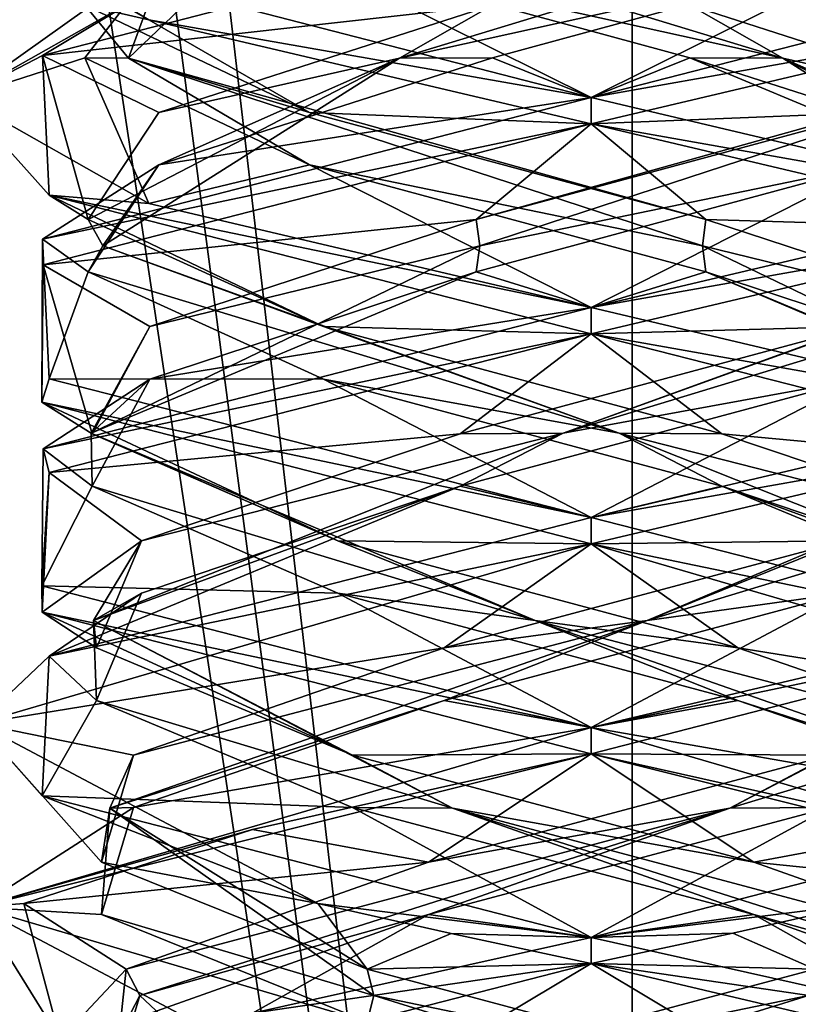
# Model space of a CAD drawing. Header units: millimetres. Extents: x -19 to 152, y -2 to 200.
# Tile 16 of 162: x -14.66 to -12.81, y 10.64 to 12.99. Entities that reach past the tile are written whole.
import ezdxf

# ---------------------------------------------------------------- set-up
doc = ezdxf.new("R2010")
doc.units = ezdxf.units.MM
doc.header["$LTSCALE"] = 65.185185
for name, color, linetype in [('181', 7, 'CONTINUOUS'), ('188', 7, 'CONTINUOUS'), ('189', 7, 'CONTINUOUS'), ('190', 7, 'CONTINUOUS'), ('191', 7, 'CONTINUOUS'), ('192', 7, 'CONTINUOUS'), ('202', 7, 'CONTINUOUS'), ('203', 7, 'CONTINUOUS'), ('204', 7, 'CONTINUOUS'), ('212', 7, 'CONTINUOUS'), ('213', 7, 'CONTINUOUS'), ('214', 7, 'CONTINUOUS'), ('215', 7, 'CONTINUOUS'), ('216', 7, 'CONTINUOUS'), ('233', 7, 'CONTINUOUS'), ('234', 7, 'CONTINUOUS'), ('235', 7, 'CONTINUOUS'), ('236', 7, 'CONTINUOUS'), ('237', 7, 'CONTINUOUS'), ('340', 7, 'CONTINUOUS'), ('676', 7, 'CONTINUOUS'), ('777', 7, 'CONTINUOUS'), ('778', 7, 'CONTINUOUS'), ('779', 7, 'CONTINUOUS')]:
    doc.layers.add(name, color=color, linetype=linetype)

msp = doc.modelspace()

# ---------------------------------------------------------------- linework, layer by layer
at = {"layer": '181', "color": 7, "linetype": 'Continuous'}
for points in [[(-14.3536, 12.9854, -1.0676), (-14.8, 13.2379, 0.0021), (-14.6083, 13.1373, -0.7338), (-14.3536, 12.9854, -1.0676)], [(-13.3, 13.2375, 1.5), (-14.3551, 13.0517, 1.0662), (-14.6075, 12.9005, 0.7351), (-13.3, 13.2375, 1.5)], [(-13.3, 12.8, -1.5), (-14.3536, 12.9854, -1.0676), (-14.6083, 13.1373, -0.7338), (-13.3, 12.8, -1.5)], [(-14.3551, 13.0517, 1.0662), (-14.8, 12.8004, 0.0021), (-14.6075, 12.9005, 0.7351), (-14.3551, 13.0517, 1.0662)], [(-13.3, 12.7375, -1.5), (-14.3536, 12.9854, -1.0676), (-13.3, 12.8, -1.5), (-13.3, 12.7375, -1.5)], [(-14.6075, 12.9005, 0.7351), (-14.8, 12.8004, 0.0021), (-14.5915, 12.5677, -0.7629), (-14.6075, 12.9005, 0.7351)], [(-14.8, 12.8004, 0.0021), (-14.3536, 12.5479, -1.0676), (-14.5915, 12.5677, -0.7629), (-14.8, 12.8004, 0.0021)], [(-13.3, 12.7375, 1.5), (-13.3, 12.8, 1.5), (-14.6075, 12.463, 0.7351), (-13.3, 12.7375, 1.5)], [(-14.6055, 12.4014, 0.7386), (-13.3, 12.7375, 1.5), (-14.6075, 12.463, 0.7351), (-14.6055, 12.4014, 0.7386)], [(-13.3, 12.3, -1.5), (-13.3, 12.2375, -1.5), (-14.5915, 12.5677, -0.7629), (-13.3, 12.3, -1.5)], [(-14.3536, 12.5479, -1.0676), (-13.3, 12.3, -1.5), (-14.5915, 12.5677, -0.7629), (-14.3536, 12.5479, -1.0676)], [(-14.6087, 12.075, -0.733), (-14.6055, 12.4014, 0.7386), (-14.6075, 12.463, 0.7351), (-14.6087, 12.075, -0.733)], [(-14.5915, 12.1302, -0.7629), (-14.6087, 12.075, -0.733), (-14.6075, 12.463, 0.7351), (-14.5915, 12.1302, -0.7629)], [(-13.3, 12.2375, 1.5), (-13.3, 12.3, 1.5), (-14.6055, 11.9639, 0.7386), (-13.3, 12.2375, 1.5)], [(-14.5916, 11.9073, 0.7627), (-13.3, 12.2375, 1.5), (-14.6055, 11.9639, 0.7386), (-14.5916, 11.9073, 0.7627)], [(-13.3, 11.8, -1.5), (-14.6087, 12.075, -0.733), (-14.5915, 12.1302, -0.7629), (-13.3, 11.8, -1.5)], [(-13.3, 11.7375, -1.5), (-14.6087, 12.075, -0.733), (-13.3, 11.8, -1.5), (-13.3, 11.7375, -1.5)], [(-14.6087, 11.6375, -0.733), (-14.5916, 11.9073, 0.7627), (-14.6055, 11.9639, 0.7386), (-14.6087, 11.6375, -0.733)], [(-14.608, 11.5747, -0.7342), (-14.5916, 11.9073, 0.7627), (-14.6087, 11.6375, -0.733), (-14.608, 11.5747, -0.7342)], [(-13.3, 11.7375, 1.5), (-13.3, 11.8, 1.5), (-14.5916, 11.4698, 0.7627), (-13.3, 11.7375, 1.5)], [(-14.7616, 11.3097, 0.3374), (-13.3, 11.7375, 1.5), (-14.5916, 11.4698, 0.7627), (-14.7616, 11.3097, 0.3374)], [(-13.3, 11.3, -1.5), (-14.608, 11.5747, -0.7342), (-14.6087, 11.6375, -0.733), (-13.3, 11.3, -1.5)], [(-13.3, 11.2375, -1.5), (-14.608, 11.5747, -0.7342), (-13.3, 11.3, -1.5), (-13.3, 11.2375, -1.5)], [(-14.608, 11.1372, -0.7342), (-14.7616, 11.3097, 0.3374), (-14.5916, 11.4698, 0.7627), (-14.608, 11.1372, -0.7342)], [(-13.9508, 10.8804, -1.3515), (-14.7616, 11.3097, 0.3374), (-14.608, 11.1372, -0.7342), (-13.9508, 10.8804, -1.3515)], [(-13.3, 11.3, 1.5), (-14.7616, 10.8722, 0.3374), (-13.3, 11.2375, 1.5), (-13.3, 11.3, 1.5)], [(-13.3, 11.2375, 1.5), (-14.7616, 10.8722, 0.3374), (-14.1067, 11.0568, 1.2646), (-13.3, 11.2375, 1.5)], [(-13.3, 10.8, -1.5), (-13.9508, 10.8804, -1.3515), (-14.608, 11.1372, -0.7342), (-13.3, 10.8, -1.5)], [(-14.1067, 11.0568, 1.2646), (-14.7616, 10.8722, 0.3374), (-14.6515, 10.8804, 0.6508), (-14.1067, 11.0568, 1.2646)], [(-14.6515, 10.8804, 0.6508), (-14.7616, 10.8722, 0.3374), (-14.5649, 10.5569, -0.8063), (-14.6515, 10.8804, 0.6508)], [(-14.7616, 10.8722, 0.3374), (-13.9508, 10.4429, -1.3515), (-14.5649, 10.5569, -0.8063), (-14.7616, 10.8722, 0.3374)], [(-13.6338, 10.8089, -1.4624), (-13.9508, 10.8804, -1.3515), (-13.3, 10.8, -1.5), (-13.6338, 10.8089, -1.4624)], [(-13.3, 10.8, 1.5), (-14.1067, 10.6193, 1.2646), (-13.3, 10.7375, 1.5), (-13.3, 10.8, 1.5)], [(-13.3, 10.7375, -1.5), (-13.6338, 10.8089, -1.4624), (-13.3, 10.8, -1.5), (-13.3, 10.7375, -1.5)], [(-13.3, 10.7375, 1.5), (-14.1067, 10.6193, 1.2646), (-14.5992, 10.4041, 0.7498), (-13.3, 10.7375, 1.5)]]:
    msp.add_3dface(points, dxfattribs=at)
at = {"layer": '188', "color": 7, "linetype": 'Continuous'}
for points in [[(-12.8302, 10.4564, -1.1361), (-13.8177, 10.6616, -1.0751), (-13.8334, 10.7241, -1.1076), (-12.8302, 10.4564, -1.1361)], [(-12.2429, 10.1723, -0.5536), (-13.8334, 10.5991, -1.1076), (-13.8177, 10.6616, -1.0751), (-12.2429, 10.1723, -0.5536)], [(-12.2429, 10.1723, -0.5536), (-13.8177, 10.6616, -1.0751), (-12.8302, 10.4564, -1.1361), (-12.2429, 10.1723, -0.5536)]]:
    msp.add_3dface(points, dxfattribs=at)
at = {"layer": '189', "color": 7, "linetype": 'Continuous'}
for points in [[(-13.9508, 10.8804, -1.3515), (-13.6338, 10.8089, -1.4624), (-13.8334, 10.7241, -1.1076), (-13.9508, 10.8804, -1.3515)], [(-13.6338, 10.8089, -1.4624), (-13.3, 10.7375, -1.5), (-13.8334, 10.7241, -1.1076), (-13.6338, 10.8089, -1.4624)], [(-13.3, 10.7375, -1.5), (-12.8302, 10.4564, -1.1361), (-13.8334, 10.7241, -1.1076), (-13.3, 10.7375, -1.5)], [(-12.8302, 10.4564, -1.1361), (-13.3, 10.7375, -1.5), (-12.2365, 10.4866, -1.0578), (-12.8302, 10.4564, -1.1361)]]:
    msp.add_3dface(points, dxfattribs=at)
at = {"layer": '190', "color": 7, "linetype": 'Continuous'}
for points in [[(-14.8, 12.8004, 0.0021), (-14.3551, 13.0517, 1.0662), (-14.3083, 13.1501, 0.7033), (-14.8, 12.8004, 0.0021)], [(-14.5067, 12.895, -0.235), (-14.8, 12.8004, 0.0021), (-14.3083, 13.1501, 0.7033), (-14.5067, 12.895, -0.235)], [(-14.3536, 12.5479, -1.0676), (-14.8, 12.8004, 0.0021), (-14.5067, 12.895, -0.235), (-14.3536, 12.5479, -1.0676)], [(-13.9707, 12.6399, -1.0303), (-14.3536, 12.5479, -1.0676), (-14.5067, 12.895, -0.235), (-13.9707, 12.6399, -1.0303)], [(-13.3, 12.3, -1.5), (-14.3536, 12.5479, -1.0676), (-13.9707, 12.6399, -1.0303), (-13.3, 12.3, -1.5)], [(-13.0264, 12.3848, -1.1985), (-13.3, 12.3, -1.5), (-13.9707, 12.6399, -1.0303), (-13.0264, 12.3848, -1.1985)], [(-12.2336, 12.0483, -1.0549), (-13.3, 12.3, -1.5), (-13.0264, 12.3848, -1.1985), (-12.2336, 12.0483, -1.0549)], [(-12.2487, 12.1297, -0.6373), (-12.2336, 12.0483, -1.0549), (-13.0264, 12.3848, -1.1985), (-12.2487, 12.1297, -0.6373)], [(-13.6498, 11.3644, 1.1786), (-13.3, 11.3, 1.5), (-12.6967, 11.6195, 1.0712), (-13.6498, 11.3644, 1.1786)], [(-13.3, 11.3, 1.5), (-12.2335, 11.5518, 1.0547), (-12.6967, 11.6195, 1.0712), (-13.3, 11.3, 1.5)], [(-14.39, 11.1093, 0.5686), (-13.3, 11.3, 1.5), (-13.6498, 11.3644, 1.1786), (-14.39, 11.1093, 0.5686)], [(-14.7616, 10.8722, 0.3374), (-13.3, 11.3, 1.5), (-14.39, 11.1093, 0.5686), (-14.7616, 10.8722, 0.3374)], [(-14.4667, 10.8542, -0.3874), (-14.7616, 10.8722, 0.3374), (-14.39, 11.1093, 0.5686), (-14.4667, 10.8542, -0.3874)], [(-13.9508, 10.4429, -1.3515), (-14.7616, 10.8722, 0.3374), (-13.8334, 10.5991, -1.1076), (-13.9508, 10.4429, -1.3515)], [(-13.8334, 10.5991, -1.1076), (-14.7616, 10.8722, 0.3374), (-14.4667, 10.8542, -0.3874), (-13.8334, 10.5991, -1.1076)]]:
    msp.add_3dface(points, dxfattribs=at)
at = {"layer": '191', "color": 7, "linetype": 'Continuous'}
for points in [[(-14.4024, 12.8938, -0.4566), (-13.9349, 13.3402, 1.0104), (-14.5067, 13.02, -0.235), (-14.4024, 12.8938, -0.4566)], [(-14.4024, 12.8938, -0.4566), (-14.3083, 13.1501, 0.7033), (-13.9349, 13.3402, 1.0104), (-14.4024, 12.8938, -0.4566)], [(-14.5067, 12.895, -0.235), (-14.3083, 13.1501, 0.7033), (-14.4024, 12.8938, -0.4566), (-14.5067, 12.895, -0.235)], [(-13.9707, 12.7649, -1.0303), (-14.4024, 12.8938, -0.4566), (-14.5067, 13.02, -0.235), (-13.9707, 12.7649, -1.0303)], [(-13.9707, 12.6399, -1.0303), (-14.5067, 12.895, -0.235), (-14.4024, 12.8938, -0.4566), (-13.9707, 12.6399, -1.0303)], [(-13.0345, 12.4473, -1.1634), (-13.9707, 12.6399, -1.0303), (-14.4024, 12.8938, -0.4566), (-13.0345, 12.4473, -1.1634)], [(-13.0345, 12.4473, -1.1634), (-14.4024, 12.8938, -0.4566), (-13.0264, 12.5098, -1.1985), (-13.0345, 12.4473, -1.1634)], [(-13.0264, 12.5098, -1.1985), (-14.4024, 12.8938, -0.4566), (-13.9707, 12.7649, -1.0303), (-13.0264, 12.5098, -1.1985)], [(-13.0264, 12.3848, -1.1985), (-13.9707, 12.6399, -1.0303), (-13.0345, 12.4473, -1.1634), (-13.0264, 12.3848, -1.1985)], [(-12.2487, 12.2547, -0.6373), (-13.0345, 12.4473, -1.1634), (-13.0264, 12.5098, -1.1985), (-12.2487, 12.2547, -0.6373)], [(-12.1086, 12.0009, 0.0669), (-13.0264, 12.3848, -1.1985), (-13.0345, 12.4473, -1.1634), (-12.1086, 12.0009, 0.0669)], [(-12.1086, 12.0009, 0.0669), (-13.0345, 12.4473, -1.1634), (-12.2487, 12.2547, -0.6373), (-12.1086, 12.0009, 0.0669)], [(-12.2487, 12.1297, -0.6373), (-13.0264, 12.3848, -1.1985), (-12.1086, 12.0009, 0.0669), (-12.2487, 12.1297, -0.6373)], [(-13.1664, 11.5545, 1.1858), (-12.1108, 11.8746, 0.3118), (-12.1086, 12.0009, 0.0669), (-13.1664, 11.5545, 1.1858)], [(-13.1664, 11.5545, 1.1858), (-12.1086, 12.0009, 0.0669), (-12.6967, 11.7445, 1.0712), (-13.1664, 11.5545, 1.1858)], [(-12.6967, 11.6195, 1.0712), (-12.1108, 11.8746, 0.3118), (-13.1664, 11.5545, 1.1858), (-12.6967, 11.6195, 1.0712)], [(-13.6498, 11.4894, 1.1786), (-13.1664, 11.5545, 1.1858), (-12.6967, 11.7445, 1.0712), (-13.6498, 11.4894, 1.1786)], [(-13.6498, 11.3644, 1.1786), (-12.6967, 11.6195, 1.0712), (-13.1664, 11.5545, 1.1858), (-13.6498, 11.3644, 1.1786)], [(-14.4466, 11.108, 0.3303), (-13.6498, 11.3644, 1.1786), (-13.1664, 11.5545, 1.1858), (-14.4466, 11.108, 0.3303)], [(-14.4466, 11.108, 0.3303), (-13.1664, 11.5545, 1.1858), (-14.39, 11.2343, 0.5686), (-14.4466, 11.108, 0.3303)], [(-14.39, 11.2343, 0.5686), (-13.1664, 11.5545, 1.1858), (-13.6498, 11.4894, 1.1786), (-14.39, 11.2343, 0.5686)], [(-14.39, 11.1093, 0.5686), (-13.6498, 11.3644, 1.1786), (-14.4466, 11.108, 0.3303), (-14.39, 11.1093, 0.5686)], [(-14.4667, 10.9792, -0.3874), (-14.4466, 11.108, 0.3303), (-14.39, 11.2343, 0.5686), (-14.4667, 10.9792, -0.3874)], [(-14.4667, 10.8542, -0.3874), (-14.39, 11.1093, 0.5686), (-14.4466, 11.108, 0.3303), (-14.4667, 10.8542, -0.3874)], [(-13.8177, 10.6616, -1.0751), (-14.4667, 10.8542, -0.3874), (-14.4466, 11.108, 0.3303), (-13.8177, 10.6616, -1.0751)], [(-13.8334, 10.7241, -1.1076), (-14.4466, 11.108, 0.3303), (-14.4667, 10.9792, -0.3874), (-13.8334, 10.7241, -1.1076)], [(-13.8334, 10.7241, -1.1076), (-13.8177, 10.6616, -1.0751), (-14.4466, 11.108, 0.3303), (-13.8334, 10.7241, -1.1076)], [(-13.8177, 10.6616, -1.0751), (-13.8334, 10.5991, -1.1076), (-14.4667, 10.8542, -0.3874), (-13.8177, 10.6616, -1.0751)]]:
    msp.add_3dface(points, dxfattribs=at)
at = {"layer": '192', "color": 7, "linetype": 'Continuous'}
for points in [[(-14.8, 13.2379, 0.0021), (-14.3536, 12.9854, -1.0676), (-14.5067, 13.02, -0.235), (-14.8, 13.2379, 0.0021)], [(-14.3536, 12.9854, -1.0676), (-13.9707, 12.7649, -1.0303), (-14.5067, 13.02, -0.235), (-14.3536, 12.9854, -1.0676)], [(-14.3536, 12.9854, -1.0676), (-13.3, 12.7375, -1.5), (-13.9707, 12.7649, -1.0303), (-14.3536, 12.9854, -1.0676)], [(-13.3, 12.7375, -1.5), (-13.0264, 12.5098, -1.1985), (-13.9707, 12.7649, -1.0303), (-13.3, 12.7375, -1.5)], [(-13.0264, 12.5098, -1.1985), (-13.3, 12.7375, -1.5), (-12.2336, 12.4858, -1.0549), (-13.0264, 12.5098, -1.1985)], [(-12.2487, 12.2547, -0.6373), (-13.0264, 12.5098, -1.1985), (-12.2336, 12.4858, -1.0549), (-12.2487, 12.2547, -0.6373)], [(-13.3, 11.7375, 1.5), (-12.6967, 11.7445, 1.0712), (-12.2335, 11.9893, 1.0547), (-13.3, 11.7375, 1.5)], [(-13.3, 11.7375, 1.5), (-14.7616, 11.3097, 0.3374), (-13.6498, 11.4894, 1.1786), (-13.3, 11.7375, 1.5)], [(-13.3, 11.7375, 1.5), (-13.6498, 11.4894, 1.1786), (-12.6967, 11.7445, 1.0712), (-13.3, 11.7375, 1.5)], [(-14.7616, 11.3097, 0.3374), (-14.39, 11.2343, 0.5686), (-13.6498, 11.4894, 1.1786), (-14.7616, 11.3097, 0.3374)], [(-14.7616, 11.3097, 0.3374), (-13.9508, 10.8804, -1.3515), (-14.4667, 10.9792, -0.3874), (-14.7616, 11.3097, 0.3374)], [(-14.7616, 11.3097, 0.3374), (-14.4667, 10.9792, -0.3874), (-14.39, 11.2343, 0.5686), (-14.7616, 11.3097, 0.3374)], [(-13.9508, 10.8804, -1.3515), (-13.8334, 10.7241, -1.1076), (-14.4667, 10.9792, -0.3874), (-13.9508, 10.8804, -1.3515)]]:
    msp.add_3dface(points, dxfattribs=at)
at = {"layer": '202', "color": 7, "linetype": 'Continuous'}
for points in [[(-13.3, 12.8, -1.5), (-14.6083, 13.1373, -0.7338), (-14.0033, 13.1501, -1.0083), (-13.3, 12.8, -1.5)], [(-13.065, 12.895, -1.2067), (-13.3, 12.8, -1.5), (-14.0033, 13.1501, -1.0083), (-13.065, 12.895, -1.2067)], [(-13.3, 12.8, -1.5), (-13.065, 12.895, -1.2067), (-12.2336, 12.5483, -1.0549), (-13.3, 12.8, -1.5)], [(-13.065, 12.895, -1.2067), (-12.2697, 12.6399, -0.6707), (-12.2336, 12.5483, -1.0549), (-13.065, 12.895, -1.2067)], [(-13.6118, 11.8746, 1.1892), (-13.3, 11.8, 1.5), (-12.6627, 12.1297, 1.0513), (-13.6118, 11.8746, 1.1892)], [(-12.6627, 12.1297, 1.0513), (-13.3, 11.8, 1.5), (-12.2376, 12.0505, 1.059), (-12.6627, 12.1297, 1.0513)], [(-14.5916, 11.4698, 0.7627), (-13.3, 11.8, 1.5), (-13.6118, 11.8746, 1.1892), (-14.5916, 11.4698, 0.7627)], [(-14.3712, 11.6195, 0.6033), (-14.5916, 11.4698, 0.7627), (-13.6118, 11.8746, 1.1892), (-14.3712, 11.6195, 0.6033)], [(-14.4786, 11.3644, -0.3498), (-14.5916, 11.4698, 0.7627), (-14.3712, 11.6195, 0.6033), (-14.4786, 11.3644, -0.3498)], [(-14.608, 11.1372, -0.7342), (-14.5916, 11.4698, 0.7627), (-14.4786, 11.3644, -0.3498), (-14.608, 11.1372, -0.7342)], [(-13.8686, 11.1093, -1.09), (-14.608, 11.1372, -0.7342), (-14.4786, 11.3644, -0.3498), (-13.8686, 11.1093, -1.09)], [(-13.3, 10.8, -1.5), (-14.608, 11.1372, -0.7342), (-13.8686, 11.1093, -1.09), (-13.3, 10.8, -1.5)], [(-12.9126, 10.8542, -1.1667), (-13.3, 10.8, -1.5), (-13.8686, 11.1093, -1.09), (-12.9126, 10.8542, -1.1667)], [(-12.4946, 10.6196, -1.2654), (-13.3, 10.8, -1.5), (-12.9126, 10.8542, -1.1667), (-12.4946, 10.6196, -1.2654)], [(-12.1924, 10.5991, -0.5334), (-12.4946, 10.6196, -1.2654), (-12.9126, 10.8542, -1.1667), (-12.1924, 10.5991, -0.5334)]]:
    msp.add_3dface(points, dxfattribs=at)
at = {"layer": '203', "color": 7, "linetype": 'Continuous'}
for points in [[(-12.8434, 12.8938, -1.1024), (-14.0033, 13.1501, -1.0083), (-14.3104, 13.3402, -0.6349), (-12.8434, 12.8938, -1.1024)], [(-12.8434, 12.8938, -1.1024), (-14.3104, 13.3402, -0.6349), (-13.065, 13.02, -1.2067), (-12.8434, 12.8938, -1.1024)], [(-13.065, 12.895, -1.2067), (-14.0033, 13.1501, -1.0083), (-12.8434, 12.8938, -1.1024), (-13.065, 12.895, -1.2067)], [(-12.2697, 12.7649, -0.6707), (-12.8434, 12.8938, -1.1024), (-13.065, 13.02, -1.2067), (-12.2697, 12.7649, -0.6707)], [(-12.2697, 12.6399, -0.6707), (-13.065, 12.895, -1.2067), (-12.8434, 12.8938, -1.1024), (-12.2697, 12.6399, -0.6707)], [(-12.1366, 12.4473, 0.2655), (-12.2697, 12.6399, -0.6707), (-12.8434, 12.8938, -1.1024), (-12.1366, 12.4473, 0.2655)], [(-12.1366, 12.4473, 0.2655), (-12.8434, 12.8938, -1.1024), (-12.1015, 12.5098, 0.2736), (-12.1366, 12.4473, 0.2655)], [(-12.1015, 12.5098, 0.2736), (-12.8434, 12.8938, -1.1024), (-12.2697, 12.7649, -0.6707), (-12.1015, 12.5098, 0.2736)], [(-13.3669, 12.0009, 1.1914), (-12.1015, 12.3848, 0.2736), (-12.1366, 12.4473, 0.2655), (-13.3669, 12.0009, 1.1914)], [(-13.3669, 12.0009, 1.1914), (-12.1366, 12.4473, 0.2655), (-12.6627, 12.2547, 1.0513), (-13.3669, 12.0009, 1.1914)], [(-12.6627, 12.1297, 1.0513), (-12.1015, 12.3848, 0.2736), (-13.3669, 12.0009, 1.1914), (-12.6627, 12.1297, 1.0513)], [(-13.6118, 11.9996, 1.1892), (-13.3669, 12.0009, 1.1914), (-12.6627, 12.2547, 1.0513), (-13.6118, 11.9996, 1.1892)], [(-13.6118, 11.8746, 1.1892), (-12.6627, 12.1297, 1.0513), (-13.3669, 12.0009, 1.1914), (-13.6118, 11.8746, 1.1892)], [(-14.4858, 11.5545, 0.1336), (-13.6118, 11.8746, 1.1892), (-13.3669, 12.0009, 1.1914), (-14.4858, 11.5545, 0.1336)], [(-14.4858, 11.5545, 0.1336), (-13.3669, 12.0009, 1.1914), (-14.3712, 11.7445, 0.6033), (-14.4858, 11.5545, 0.1336)], [(-14.3712, 11.7445, 0.6033), (-13.3669, 12.0009, 1.1914), (-13.6118, 11.9996, 1.1892), (-14.3712, 11.7445, 0.6033)], [(-14.3712, 11.6195, 0.6033), (-13.6118, 11.8746, 1.1892), (-14.4858, 11.5545, 0.1336), (-14.3712, 11.6195, 0.6033)], [(-14.4786, 11.4894, -0.3498), (-14.4858, 11.5545, 0.1336), (-14.3712, 11.7445, 0.6033), (-14.4786, 11.4894, -0.3498)], [(-14.4786, 11.3644, -0.3498), (-14.3712, 11.6195, 0.6033), (-14.4858, 11.5545, 0.1336), (-14.4786, 11.3644, -0.3498)], [(-13.6303, 11.108, -1.1466), (-14.4786, 11.3644, -0.3498), (-14.4858, 11.5545, 0.1336), (-13.6303, 11.108, -1.1466)], [(-13.6303, 11.108, -1.1466), (-14.4858, 11.5545, 0.1336), (-13.8686, 11.2343, -1.09), (-13.6303, 11.108, -1.1466)], [(-13.8686, 11.2343, -1.09), (-14.4858, 11.5545, 0.1336), (-14.4786, 11.4894, -0.3498), (-13.8686, 11.2343, -1.09)], [(-13.8686, 11.1093, -1.09), (-14.4786, 11.3644, -0.3498), (-13.6303, 11.108, -1.1466), (-13.8686, 11.1093, -1.09)], [(-12.9126, 10.9792, -1.1667), (-13.6303, 11.108, -1.1466), (-13.8686, 11.2343, -1.09), (-12.9126, 10.9792, -1.1667)], [(-12.9126, 10.8542, -1.1667), (-13.8686, 11.1093, -1.09), (-13.6303, 11.108, -1.1466), (-12.9126, 10.8542, -1.1667)], [(-12.1924, 10.7241, -0.5334), (-12.2249, 10.6616, -0.5177), (-13.6303, 11.108, -1.1466), (-12.1924, 10.7241, -0.5334)], [(-12.2249, 10.6616, -0.5177), (-12.9126, 10.8542, -1.1667), (-13.6303, 11.108, -1.1466), (-12.2249, 10.6616, -0.5177)], [(-12.1924, 10.7241, -0.5334), (-13.6303, 11.108, -1.1466), (-12.9126, 10.9792, -1.1667), (-12.1924, 10.7241, -0.5334)], [(-12.2249, 10.6616, -0.5177), (-12.1924, 10.5991, -0.5334), (-12.9126, 10.8542, -1.1667), (-12.2249, 10.6616, -0.5177)]]:
    msp.add_3dface(points, dxfattribs=at)
at = {"layer": '204', "color": 7, "linetype": 'Continuous'}
for points in [[(-12.2697, 12.7649, -0.6707), (-13.065, 13.02, -1.2067), (-12.2336, 12.9858, -1.0549), (-12.2697, 12.7649, -0.6707)], [(-13.3, 12.2375, 1.5), (-12.6627, 12.2547, 1.0513), (-12.2376, 12.488, 1.059), (-13.3, 12.2375, 1.5)], [(-13.3, 12.2375, 1.5), (-13.6118, 11.9996, 1.1892), (-12.6627, 12.2547, 1.0513), (-13.3, 12.2375, 1.5)], [(-13.3, 12.2375, 1.5), (-14.5916, 11.9073, 0.7627), (-13.6118, 11.9996, 1.1892), (-13.3, 12.2375, 1.5)], [(-14.5916, 11.9073, 0.7627), (-14.3712, 11.7445, 0.6033), (-13.6118, 11.9996, 1.1892), (-14.5916, 11.9073, 0.7627)], [(-14.5916, 11.9073, 0.7627), (-14.608, 11.5747, -0.7342), (-14.3712, 11.7445, 0.6033), (-14.5916, 11.9073, 0.7627)], [(-14.608, 11.5747, -0.7342), (-14.4786, 11.4894, -0.3498), (-14.3712, 11.7445, 0.6033), (-14.608, 11.5747, -0.7342)], [(-14.608, 11.5747, -0.7342), (-13.3, 11.2375, -1.5), (-13.8686, 11.2343, -1.09), (-14.608, 11.5747, -0.7342)], [(-14.608, 11.5747, -0.7342), (-13.8686, 11.2343, -1.09), (-14.4786, 11.4894, -0.3498), (-14.608, 11.5747, -0.7342)], [(-13.3, 11.2375, -1.5), (-12.9126, 10.9792, -1.1667), (-13.8686, 11.2343, -1.09), (-13.3, 11.2375, -1.5)], [(-12.9126, 10.9792, -1.1667), (-13.3, 11.2375, -1.5), (-12.4946, 11.0571, -1.2654), (-12.9126, 10.9792, -1.1667)], [(-11.9485, 10.8804, -0.6508), (-12.9126, 10.9792, -1.1667), (-12.4946, 11.0571, -1.2654), (-11.9485, 10.8804, -0.6508)], [(-11.9485, 10.8804, -0.6508), (-12.1924, 10.7241, -0.5334), (-12.9126, 10.9792, -1.1667), (-11.9485, 10.8804, -0.6508)]]:
    msp.add_3dface(points, dxfattribs=at)
at = {"layer": '212', "color": 7, "linetype": 'Continuous'}
for points in [[(-13.7698, 10.4564, 1.1361), (-12.7823, 10.6616, 1.0751), (-12.7666, 10.7241, 1.1076), (-13.7698, 10.4564, 1.1361)], [(-14.3571, 10.1723, 0.5536), (-12.7666, 10.5991, 1.1076), (-12.7823, 10.6616, 1.0751), (-14.3571, 10.1723, 0.5536)], [(-14.3571, 10.1723, 0.5536), (-12.7823, 10.6616, 1.0751), (-13.7698, 10.4564, 1.1361), (-14.3571, 10.1723, 0.5536)]]:
    msp.add_3dface(points, dxfattribs=at)
at = {"layer": '213', "color": 7, "linetype": 'Continuous'}
for points in [[(-12.9623, 10.8098, 1.4615), (-12.7666, 10.7241, 1.1076), (-12.6492, 10.8804, 1.3515), (-12.9623, 10.8098, 1.4615)], [(-13.3, 10.7375, 1.5), (-12.7666, 10.7241, 1.1076), (-12.9623, 10.8098, 1.4615), (-13.3, 10.7375, 1.5)], [(-13.3, 10.7375, 1.5), (-14.5992, 10.4041, 0.7498), (-13.7698, 10.4564, 1.1361), (-13.3, 10.7375, 1.5)], [(-13.3, 10.7375, 1.5), (-13.7698, 10.4564, 1.1361), (-12.7666, 10.7241, 1.1076), (-13.3, 10.7375, 1.5)]]:
    msp.add_3dface(points, dxfattribs=at)
at = {"layer": '214', "color": 7, "linetype": 'Continuous'}
for points in [[(-13.5736, 12.3848, 1.1985), (-13.3, 12.3, 1.5), (-12.6293, 12.6399, 1.0303), (-13.5736, 12.3848, 1.1985)], [(-13.3, 12.3, 1.5), (-12.2331, 12.5519, 1.0544), (-12.6293, 12.6399, 1.0303), (-13.3, 12.3, 1.5)], [(-14.3513, 12.1297, 0.6373), (-13.3, 12.3, 1.5), (-13.5736, 12.3848, 1.1985), (-14.3513, 12.1297, 0.6373)], [(-14.6055, 11.9639, 0.7386), (-13.3, 12.3, 1.5), (-14.3513, 12.1297, 0.6373), (-14.6055, 11.9639, 0.7386)], [(-14.4892, 11.8746, -0.3118), (-14.6055, 11.9639, 0.7386), (-14.3513, 12.1297, 0.6373), (-14.4892, 11.8746, -0.3118)], [(-14.6087, 11.6375, -0.733), (-14.6055, 11.9639, 0.7386), (-14.4892, 11.8746, -0.3118), (-14.6087, 11.6375, -0.733)], [(-13.9033, 11.6195, -1.0712), (-14.6087, 11.6375, -0.733), (-14.4892, 11.8746, -0.3118), (-13.9033, 11.6195, -1.0712)], [(-13.3, 11.3, -1.5), (-14.6087, 11.6375, -0.733), (-13.9033, 11.6195, -1.0712), (-13.3, 11.3, -1.5)], [(-12.9502, 11.3644, -1.1786), (-13.3, 11.3, -1.5), (-13.9033, 11.6195, -1.0712), (-12.9502, 11.3644, -1.1786)], [(-12.21, 11.1093, -0.5686), (-13.3, 11.3, -1.5), (-12.9502, 11.3644, -1.1786), (-12.21, 11.1093, -0.5686)], [(-11.8393, 10.8731, -0.3412), (-13.3, 11.3, -1.5), (-12.21, 11.1093, -0.5686), (-11.8393, 10.8731, -0.3412)]]:
    msp.add_3dface(points, dxfattribs=at)
at = {"layer": '215', "color": 7, "linetype": 'Continuous'}
for points in [[(-13.5655, 12.4473, 1.1634), (-12.1976, 12.8938, 0.4566), (-13.5736, 12.5098, 1.1985), (-13.5655, 12.4473, 1.1634)], [(-13.5736, 12.5098, 1.1985), (-12.1976, 12.8938, 0.4566), (-12.6293, 12.7649, 1.0303), (-13.5736, 12.5098, 1.1985)], [(-13.5655, 12.4473, 1.1634), (-12.6293, 12.6399, 1.0303), (-12.1976, 12.8938, 0.4566), (-13.5655, 12.4473, 1.1634)], [(-13.5736, 12.3848, 1.1985), (-12.6293, 12.6399, 1.0303), (-13.5655, 12.4473, 1.1634), (-13.5736, 12.3848, 1.1985)], [(-14.3513, 12.2547, 0.6373), (-13.5655, 12.4473, 1.1634), (-13.5736, 12.5098, 1.1985), (-14.3513, 12.2547, 0.6373)], [(-14.4914, 12.0009, -0.0669), (-13.5736, 12.3848, 1.1985), (-13.5655, 12.4473, 1.1634), (-14.4914, 12.0009, -0.0669)], [(-14.4914, 12.0009, -0.0669), (-13.5655, 12.4473, 1.1634), (-14.3513, 12.2547, 0.6373), (-14.4914, 12.0009, -0.0669)], [(-14.3513, 12.1297, 0.6373), (-13.5736, 12.3848, 1.1985), (-14.4914, 12.0009, -0.0669), (-14.3513, 12.1297, 0.6373)], [(-14.4892, 11.9996, -0.3118), (-14.4914, 12.0009, -0.0669), (-14.3513, 12.2547, 0.6373), (-14.4892, 11.9996, -0.3118)], [(-14.4892, 11.8746, -0.3118), (-14.3513, 12.1297, 0.6373), (-14.4914, 12.0009, -0.0669), (-14.4892, 11.8746, -0.3118)], [(-13.4336, 11.5545, -1.1858), (-14.4892, 11.8746, -0.3118), (-14.4914, 12.0009, -0.0669), (-13.4336, 11.5545, -1.1858)], [(-13.4336, 11.5545, -1.1858), (-14.4914, 12.0009, -0.0669), (-13.9033, 11.7445, -1.0712), (-13.4336, 11.5545, -1.1858)], [(-13.9033, 11.7445, -1.0712), (-14.4914, 12.0009, -0.0669), (-14.4892, 11.9996, -0.3118), (-13.9033, 11.7445, -1.0712)], [(-13.9033, 11.6195, -1.0712), (-14.4892, 11.8746, -0.3118), (-13.4336, 11.5545, -1.1858), (-13.9033, 11.6195, -1.0712)], [(-12.9502, 11.4894, -1.1786), (-13.4336, 11.5545, -1.1858), (-13.9033, 11.7445, -1.0712), (-12.9502, 11.4894, -1.1786)], [(-12.9502, 11.3644, -1.1786), (-13.9033, 11.6195, -1.0712), (-13.4336, 11.5545, -1.1858), (-12.9502, 11.3644, -1.1786)], [(-12.1534, 11.108, -0.3303), (-12.9502, 11.3644, -1.1786), (-13.4336, 11.5545, -1.1858), (-12.1534, 11.108, -0.3303)], [(-12.1534, 11.108, -0.3303), (-13.4336, 11.5545, -1.1858), (-12.21, 11.2343, -0.5686), (-12.1534, 11.108, -0.3303)], [(-12.21, 11.2343, -0.5686), (-13.4336, 11.5545, -1.1858), (-12.9502, 11.4894, -1.1786), (-12.21, 11.2343, -0.5686)], [(-12.21, 11.1093, -0.5686), (-12.9502, 11.3644, -1.1786), (-12.1534, 11.108, -0.3303), (-12.21, 11.1093, -0.5686)]]:
    msp.add_3dface(points, dxfattribs=at)
at = {"layer": '216', "color": 7, "linetype": 'Continuous'}
for points in [[(-13.3, 12.7375, 1.5), (-12.6293, 12.7649, 1.0303), (-12.2331, 12.9894, 1.0544), (-13.3, 12.7375, 1.5)], [(-13.3, 12.7375, 1.5), (-13.5736, 12.5098, 1.1985), (-12.6293, 12.7649, 1.0303), (-13.3, 12.7375, 1.5)], [(-13.3, 12.7375, 1.5), (-14.6055, 12.4014, 0.7386), (-13.5736, 12.5098, 1.1985), (-13.3, 12.7375, 1.5)], [(-14.6055, 12.4014, 0.7386), (-14.3513, 12.2547, 0.6373), (-13.5736, 12.5098, 1.1985), (-14.6055, 12.4014, 0.7386)], [(-14.6055, 12.4014, 0.7386), (-14.6087, 12.075, -0.733), (-14.4892, 11.9996, -0.3118), (-14.6055, 12.4014, 0.7386)], [(-14.6055, 12.4014, 0.7386), (-14.4892, 11.9996, -0.3118), (-14.3513, 12.2547, 0.6373), (-14.6055, 12.4014, 0.7386)], [(-14.6087, 12.075, -0.733), (-13.3, 11.7375, -1.5), (-13.9033, 11.7445, -1.0712), (-14.6087, 12.075, -0.733)], [(-14.6087, 12.075, -0.733), (-13.9033, 11.7445, -1.0712), (-14.4892, 11.9996, -0.3118), (-14.6087, 12.075, -0.733)], [(-13.3, 11.7375, -1.5), (-12.9502, 11.4894, -1.1786), (-13.9033, 11.7445, -1.0712), (-13.3, 11.7375, -1.5)], [(-12.9502, 11.4894, -1.1786), (-13.3, 11.7375, -1.5), (-11.8393, 11.3106, -0.3412), (-12.9502, 11.4894, -1.1786)], [(-12.21, 11.2343, -0.5686), (-12.9502, 11.4894, -1.1786), (-11.8393, 11.3106, -0.3412), (-12.21, 11.2343, -0.5686)]]:
    msp.add_3dface(points, dxfattribs=at)
at = {"layer": '233', "color": 7, "linetype": 'Continuous'}
for points in [[(-14.4361, 10.4564, -0.4698), (-14.3751, 10.6616, 0.5177), (-14.4076, 10.7241, 0.5334), (-14.4361, 10.4564, -0.4698)], [(-13.8536, 10.1723, -1.0571), (-14.3751, 10.6616, 0.5177), (-14.4361, 10.4564, -0.4698), (-13.8536, 10.1723, -1.0571)], [(-13.8536, 10.1723, -1.0571), (-14.4076, 10.5991, 0.5334), (-14.3751, 10.6616, 0.5177), (-13.8536, 10.1723, -1.0571)]]:
    msp.add_3dface(points, dxfattribs=at)
at = {"layer": '234', "color": 7, "linetype": 'Continuous'}
for points in [[(-14.6515, 10.8804, 0.6508), (-14.5649, 10.5569, -0.8063), (-14.4076, 10.7241, 0.5334), (-14.6515, 10.8804, 0.6508)], [(-14.5649, 10.5569, -0.8063), (-14.4361, 10.4564, -0.4698), (-14.4076, 10.7241, 0.5334), (-14.5649, 10.5569, -0.8063)]]:
    msp.add_3dface(points, dxfattribs=at)
at = {"layer": '235', "color": 7, "linetype": 'Continuous'}
for points in [[(-13.535, 12.895, 1.2067), (-13.3, 12.8, 1.5), (-12.5967, 13.1501, 1.0083), (-13.535, 12.895, 1.2067)], [(-12.5967, 13.1501, 1.0083), (-13.3, 12.8, 1.5), (-11.9964, 13.1353, 0.742), (-12.5967, 13.1501, 1.0083)], [(-14.3303, 12.6399, 0.6707), (-13.3, 12.8, 1.5), (-13.535, 12.895, 1.2067), (-14.3303, 12.6399, 0.6707)], [(-14.6075, 12.463, 0.7351), (-13.3, 12.8, 1.5), (-14.3303, 12.6399, 0.6707), (-14.6075, 12.463, 0.7351)], [(-14.4985, 12.3848, -0.2736), (-14.6075, 12.463, 0.7351), (-14.3303, 12.6399, 0.6707), (-14.4985, 12.3848, -0.2736)], [(-14.5915, 12.1302, -0.7629), (-14.6075, 12.463, 0.7351), (-14.4985, 12.3848, -0.2736), (-14.5915, 12.1302, -0.7629)], [(-13.9373, 12.1297, -1.0513), (-14.5915, 12.1302, -0.7629), (-14.4985, 12.3848, -0.2736), (-13.9373, 12.1297, -1.0513)], [(-13.3, 11.8, -1.5), (-14.5915, 12.1302, -0.7629), (-13.9373, 12.1297, -1.0513), (-13.3, 11.8, -1.5)], [(-12.9882, 11.8746, -1.1892), (-13.3, 11.8, -1.5), (-13.9373, 12.1297, -1.0513), (-12.9882, 11.8746, -1.1892)], [(-13.3, 11.8, -1.5), (-12.9882, 11.8746, -1.1892), (-12.0109, 11.4709, -0.767), (-13.3, 11.8, -1.5)], [(-12.9882, 11.8746, -1.1892), (-12.2288, 11.6195, -0.6033), (-12.0109, 11.4709, -0.767), (-12.9882, 11.8746, -1.1892)], [(-12.7314, 11.1093, 1.09), (-13.3, 10.8, 1.5), (-11.9961, 11.1354, 0.7416), (-12.7314, 11.1093, 1.09)], [(-13.6874, 10.8542, 1.1667), (-13.3, 10.8, 1.5), (-12.7314, 11.1093, 1.09), (-13.6874, 10.8542, 1.1667)], [(-14.4076, 10.5991, 0.5334), (-14.1067, 10.6193, 1.2646), (-13.6874, 10.8542, 1.1667), (-14.4076, 10.5991, 0.5334)], [(-14.1067, 10.6193, 1.2646), (-13.3, 10.8, 1.5), (-13.6874, 10.8542, 1.1667), (-14.1067, 10.6193, 1.2646)]]:
    msp.add_3dface(points, dxfattribs=at)
at = {"layer": '236', "color": 7, "linetype": 'Continuous'}
for points in [[(-13.7566, 12.8938, 1.1024), (-12.5967, 13.1501, 1.0083), (-12.2896, 13.3402, 0.6349), (-13.7566, 12.8938, 1.1024)], [(-13.7566, 12.8938, 1.1024), (-12.2896, 13.3402, 0.6349), (-13.535, 13.02, 1.2067), (-13.7566, 12.8938, 1.1024)], [(-13.535, 12.895, 1.2067), (-12.5967, 13.1501, 1.0083), (-13.7566, 12.8938, 1.1024), (-13.535, 12.895, 1.2067)], [(-14.3303, 12.7649, 0.6707), (-13.7566, 12.8938, 1.1024), (-13.535, 13.02, 1.2067), (-14.3303, 12.7649, 0.6707)], [(-14.4634, 12.4473, -0.2655), (-13.7566, 12.8938, 1.1024), (-14.4985, 12.5098, -0.2736), (-14.4634, 12.4473, -0.2655)], [(-14.4985, 12.5098, -0.2736), (-13.7566, 12.8938, 1.1024), (-14.3303, 12.7649, 0.6707), (-14.4985, 12.5098, -0.2736)], [(-14.4634, 12.4473, -0.2655), (-14.3303, 12.6399, 0.6707), (-13.7566, 12.8938, 1.1024), (-14.4634, 12.4473, -0.2655)], [(-14.3303, 12.6399, 0.6707), (-13.535, 12.895, 1.2067), (-13.7566, 12.8938, 1.1024), (-14.3303, 12.6399, 0.6707)], [(-14.4985, 12.3848, -0.2736), (-14.3303, 12.6399, 0.6707), (-14.4634, 12.4473, -0.2655), (-14.4985, 12.3848, -0.2736)], [(-13.9373, 12.2547, -1.0513), (-14.4634, 12.4473, -0.2655), (-14.4985, 12.5098, -0.2736), (-13.9373, 12.2547, -1.0513)], [(-13.2331, 12.0009, -1.1914), (-14.4985, 12.3848, -0.2736), (-14.4634, 12.4473, -0.2655), (-13.2331, 12.0009, -1.1914)], [(-13.2331, 12.0009, -1.1914), (-14.4634, 12.4473, -0.2655), (-13.9373, 12.2547, -1.0513), (-13.2331, 12.0009, -1.1914)], [(-13.9373, 12.1297, -1.0513), (-14.4985, 12.3848, -0.2736), (-13.2331, 12.0009, -1.1914), (-13.9373, 12.1297, -1.0513)], [(-12.9882, 11.9996, -1.1892), (-13.2331, 12.0009, -1.1914), (-13.9373, 12.2547, -1.0513), (-12.9882, 11.9996, -1.1892)], [(-12.9882, 11.8746, -1.1892), (-13.9373, 12.1297, -1.0513), (-13.2331, 12.0009, -1.1914), (-12.9882, 11.8746, -1.1892)], [(-12.1142, 11.5545, -0.1336), (-12.9882, 11.8746, -1.1892), (-13.2331, 12.0009, -1.1914), (-12.1142, 11.5545, -0.1336)], [(-12.1142, 11.5545, -0.1336), (-13.2331, 12.0009, -1.1914), (-12.2288, 11.7445, -0.6033), (-12.1142, 11.5545, -0.1336)], [(-12.2288, 11.7445, -0.6033), (-13.2331, 12.0009, -1.1914), (-12.9882, 11.9996, -1.1892), (-12.2288, 11.7445, -0.6033)], [(-12.2288, 11.6195, -0.6033), (-12.9882, 11.8746, -1.1892), (-12.1142, 11.5545, -0.1336), (-12.2288, 11.6195, -0.6033)], [(-12.9697, 11.108, 1.1466), (-12.1214, 11.3644, 0.3498), (-12.1142, 11.5545, -0.1336), (-12.9697, 11.108, 1.1466)], [(-12.9697, 11.108, 1.1466), (-12.1142, 11.5545, -0.1336), (-12.7314, 11.2343, 1.09), (-12.9697, 11.108, 1.1466)], [(-12.7314, 11.1093, 1.09), (-12.1214, 11.3644, 0.3498), (-12.9697, 11.108, 1.1466), (-12.7314, 11.1093, 1.09)], [(-13.6874, 10.9792, 1.1667), (-12.9697, 11.108, 1.1466), (-12.7314, 11.2343, 1.09), (-13.6874, 10.9792, 1.1667)], [(-14.4076, 10.7241, 0.5334), (-14.3751, 10.6616, 0.5177), (-12.9697, 11.108, 1.1466), (-14.4076, 10.7241, 0.5334)], [(-14.4076, 10.7241, 0.5334), (-12.9697, 11.108, 1.1466), (-13.6874, 10.9792, 1.1667), (-14.4076, 10.7241, 0.5334)], [(-14.3751, 10.6616, 0.5177), (-13.6874, 10.8542, 1.1667), (-12.9697, 11.108, 1.1466), (-14.3751, 10.6616, 0.5177)], [(-13.6874, 10.8542, 1.1667), (-12.7314, 11.1093, 1.09), (-12.9697, 11.108, 1.1466), (-13.6874, 10.8542, 1.1667)], [(-14.3751, 10.6616, 0.5177), (-14.4076, 10.5991, 0.5334), (-13.6874, 10.8542, 1.1667), (-14.3751, 10.6616, 0.5177)]]:
    msp.add_3dface(points, dxfattribs=at)
at = {"layer": '237', "color": 7, "linetype": 'Continuous'}
for points in [[(-13.3, 13.2375, 1.5), (-14.6075, 12.9005, 0.7351), (-13.535, 13.02, 1.2067), (-13.3, 13.2375, 1.5)], [(-14.6075, 12.9005, 0.7351), (-14.3303, 12.7649, 0.6707), (-13.535, 13.02, 1.2067), (-14.6075, 12.9005, 0.7351)], [(-14.6075, 12.9005, 0.7351), (-14.5915, 12.5677, -0.7629), (-14.4985, 12.5098, -0.2736), (-14.6075, 12.9005, 0.7351)], [(-14.6075, 12.9005, 0.7351), (-14.4985, 12.5098, -0.2736), (-14.3303, 12.7649, 0.6707), (-14.6075, 12.9005, 0.7351)], [(-14.5915, 12.5677, -0.7629), (-13.3, 12.2375, -1.5), (-13.9373, 12.2547, -1.0513), (-14.5915, 12.5677, -0.7629)], [(-14.5915, 12.5677, -0.7629), (-13.9373, 12.2547, -1.0513), (-14.4985, 12.5098, -0.2736), (-14.5915, 12.5677, -0.7629)], [(-13.3, 12.2375, -1.5), (-12.9882, 11.9996, -1.1892), (-13.9373, 12.2547, -1.0513), (-13.3, 12.2375, -1.5)], [(-12.9882, 11.9996, -1.1892), (-13.3, 12.2375, -1.5), (-12.0109, 11.9084, -0.767), (-12.9882, 11.9996, -1.1892)], [(-12.2288, 11.7445, -0.6033), (-12.9882, 11.9996, -1.1892), (-12.0109, 11.9084, -0.767), (-12.2288, 11.7445, -0.6033)], [(-13.3, 11.2375, 1.5), (-12.7314, 11.2343, 1.09), (-11.9961, 11.5729, 0.7416), (-13.3, 11.2375, 1.5)], [(-13.3, 11.2375, 1.5), (-14.1067, 11.0568, 1.2646), (-13.6874, 10.9792, 1.1667), (-13.3, 11.2375, 1.5)], [(-13.3, 11.2375, 1.5), (-13.6874, 10.9792, 1.1667), (-12.7314, 11.2343, 1.09), (-13.3, 11.2375, 1.5)], [(-14.1067, 11.0568, 1.2646), (-14.6515, 10.8804, 0.6508), (-13.6874, 10.9792, 1.1667), (-14.1067, 11.0568, 1.2646)], [(-14.6515, 10.8804, 0.6508), (-14.4076, 10.7241, 0.5334), (-13.6874, 10.9792, 1.1667), (-14.6515, 10.8804, 0.6508)]]:
    msp.add_3dface(points, dxfattribs=at)
at = {"layer": '340', "color": 7, "linetype": 'Continuous'}
for points in [[(-13.3, 12.8, 1.5), (-12.2331, 12.9894, 1.0544), (-11.9964, 13.1353, 0.742), (-13.3, 12.8, 1.5)], [(-13.3, 12.8, 1.5), (-13.3, 12.7375, 1.5), (-12.2331, 12.9894, 1.0544), (-13.3, 12.8, 1.5)], [(-13.3, 12.7375, -1.5), (-13.3, 12.8, -1.5), (-12.2336, 12.5483, -1.0549), (-13.3, 12.7375, -1.5)], [(-12.2336, 12.4858, -1.0549), (-13.3, 12.7375, -1.5), (-12.2336, 12.5483, -1.0549), (-12.2336, 12.4858, -1.0549)], [(-13.3, 12.3, 1.5), (-12.2376, 12.488, 1.059), (-12.2331, 12.5519, 1.0544), (-13.3, 12.3, 1.5)], [(-13.3, 12.3, 1.5), (-13.3, 12.2375, 1.5), (-12.2376, 12.488, 1.059), (-13.3, 12.3, 1.5)], [(-13.3, 12.2375, -1.5), (-13.3, 12.3, -1.5), (-12.2336, 12.0483, -1.0549), (-13.3, 12.2375, -1.5)], [(-13.3, 12.2375, -1.5), (-12.2336, 12.0483, -1.0549), (-12.0109, 11.9084, -0.767), (-13.3, 12.2375, -1.5)], [(-13.3, 11.8, 1.5), (-12.2335, 11.9893, 1.0547), (-12.2376, 12.0505, 1.059), (-13.3, 11.8, 1.5)], [(-13.3, 11.8, 1.5), (-13.3, 11.7375, 1.5), (-12.2335, 11.9893, 1.0547), (-13.3, 11.8, 1.5)], [(-13.3, 11.7375, -1.5), (-13.3, 11.8, -1.5), (-12.0109, 11.4709, -0.767), (-13.3, 11.7375, -1.5)], [(-11.8393, 11.3106, -0.3412), (-13.3, 11.7375, -1.5), (-12.0109, 11.4709, -0.767), (-11.8393, 11.3106, -0.3412)], [(-13.3, 11.3, 1.5), (-13.3, 11.2375, 1.5), (-11.9961, 11.5729, 0.7416), (-13.3, 11.3, 1.5)], [(-12.2335, 11.5518, 1.0547), (-13.3, 11.3, 1.5), (-11.9961, 11.5729, 0.7416), (-12.2335, 11.5518, 1.0547)], [(-13.3, 11.2375, -1.5), (-13.3, 11.3, -1.5), (-11.8393, 10.8731, -0.3412), (-13.3, 11.2375, -1.5)], [(-12.4946, 11.0571, -1.2654), (-13.3, 11.2375, -1.5), (-11.8393, 10.8731, -0.3412), (-12.4946, 11.0571, -1.2654)], [(-13.3, 10.8, 1.5), (-12.6492, 10.8804, 1.3515), (-11.9961, 11.1354, 0.7416), (-13.3, 10.8, 1.5)], [(-13.3, 10.8, 1.5), (-12.9623, 10.8098, 1.4615), (-12.6492, 10.8804, 1.3515), (-13.3, 10.8, 1.5)], [(-13.3, 10.8, 1.5), (-13.3, 10.7375, 1.5), (-12.9623, 10.8098, 1.4615), (-13.3, 10.8, 1.5)], [(-13.3, 10.7375, -1.5), (-13.3, 10.8, -1.5), (-12.4946, 10.6196, -1.2654), (-13.3, 10.7375, -1.5)], [(-12.2365, 10.4866, -1.0578), (-13.3, 10.7375, -1.5), (-12.4946, 10.6196, -1.2654), (-12.2365, 10.4866, -1.0578)]]:
    msp.add_3dface(points, dxfattribs=at)
at = {"layer": '676', "color": 7, "linetype": 'Continuous'}
for points in [[(-13.9913, 30.8, -10.3442), (-16.5481, 1, -5.3773), (-17.1505, 4.8, -2.9362), (-13.9913, 30.8, -10.3442)], [(-17.1505, 30.8, 2.9362), (-16.5481, 1, 5.3773), (-13.9913, 30.8, 10.3442), (-17.1505, 30.8, 2.9362)], [(-17.1505, 30.8, -2.9362), (-13.9913, 30.8, -10.3442), (-17.1505, 4.8, -2.9362), (-17.1505, 30.8, -2.9362)], [(-10.2267, 1, -14.0774), (-16.5481, 1, -5.3773), (-13.9913, 30.8, -10.3442), (-10.2267, 1, -14.0774)], [(-16.5481, 1, 5.3773), (-10.2267, 1, 14.0774), (-13.9913, 30.8, 10.3442), (-16.5481, 1, 5.3773)], [(-7.8349, 30.8, -15.5362), (-10.2267, 1, -14.0774), (-13.9913, 30.8, -10.3442), (-7.8349, 30.8, -15.5362)], [(-13.9913, 30.8, 10.3442), (-10.2267, 1, 14.0774), (-7.8349, 30.8, 15.5362), (-13.9913, 30.8, 10.3442)]]:
    msp.add_3dface(points, dxfattribs=at)
at = {"layer": '777', "color": 7, "linetype": 'Continuous'}
for points in [[(-17.1505, 30.8, -2.9362), (-17.1505, 4.8, -2.9362), (-13.2023, 36.8, -2.7983), (-17.1505, 30.8, -2.9362)], [(-17.1505, 4.8, -2.9362), (-13.2023, 4.8, -2.7983), (-13.2023, 36.8, -2.7983), (-17.1505, 4.8, -2.9362)]]:
    msp.add_3dface(points, dxfattribs=at)
at = {"layer": '778', "color": 7, "linetype": 'Continuous'}
for points in [[(-17.0447, 33.8038, 2.9325), (-16.9391, 36.8, 2.9288), (-13.2023, 4.8, 2.7983), (-17.0447, 33.8038, 2.9325)], [(-13.2023, 4.8, 2.7983), (-16.9391, 36.8, 2.9288), (-13.2023, 36.8, 2.7983), (-13.2023, 4.8, 2.7983)], [(-17.1505, 30.8, 2.9362), (-17.0447, 33.8038, 2.9325), (-13.2023, 4.8, 2.7983), (-17.1505, 30.8, 2.9362)], [(-17.1505, 4.8, 2.9362), (-17.1505, 30.8, 2.9362), (-13.2023, 4.8, 2.7983), (-17.1505, 4.8, 2.9362)]]:
    msp.add_3dface(points, dxfattribs=at)
at = {"layer": '779', "color": 7, "linetype": 'Continuous'}
for points in [[(-13.2023, 4.8, -2.7983), (-10.859, 4.8, -1.3717), (-13.2023, 36.8, -2.7983), (-13.2023, 4.8, -2.7983)], [(-10.859, 4.8, -1.3717), (-10.859, 36.8, -1.3717), (-13.2023, 36.8, -2.7983), (-10.859, 4.8, -1.3717)], [(-10.859, 4.8, 1.3717), (-13.2023, 4.8, 2.7983), (-10.859, 36.8, 1.3717), (-10.859, 4.8, 1.3717)], [(-13.2023, 4.8, 2.7983), (-13.2023, 36.8, 2.7983), (-10.859, 36.8, 1.3717), (-13.2023, 4.8, 2.7983)]]:
    msp.add_3dface(points, dxfattribs=at)

doc.saveas('drawing.dxf')
